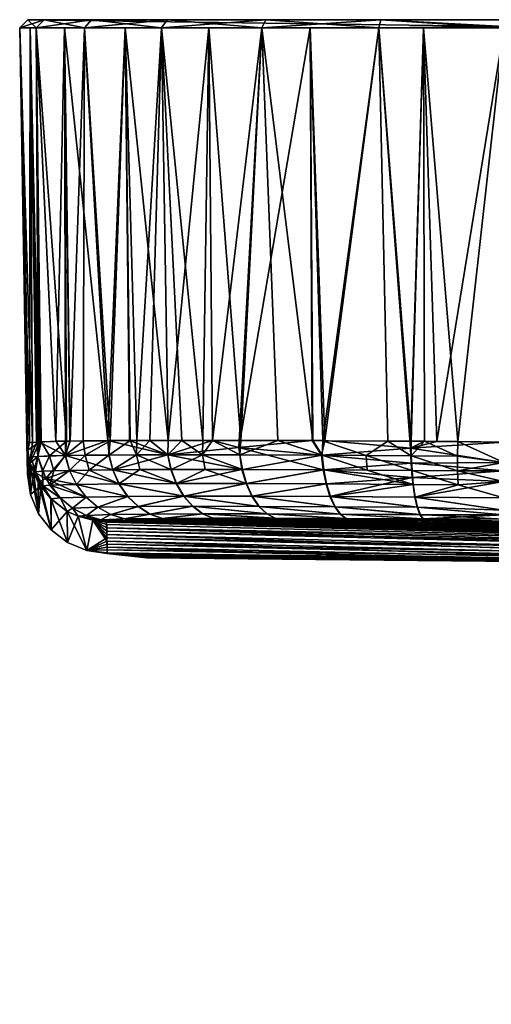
# Model space of a CAD drawing. Extents: x -0.055 to 0.055, y -0.1 to -0.001.
# Tile 12 of 32: x -0.055 to -0.049, y -0.013 to -0.001. Entities that reach past the tile are written whole.
import ezdxf

# ---------------------------------------------------------------- set-up
doc = ezdxf.new("R2010")
doc.units = 0
doc.layers.add('mesh', color=7, linetype='CONTINUOUS')

msp = doc.modelspace()

# ---------------------------------------------------------------- meshes
at = {"layer": 'mesh'}
mesh = msp.add_polyface(dxfattribs=at)
corners = [(-0.054697, -0.00104, -0.060201), (-0.054108, -0.00104, -0.061623), (-0.053171, -0.00104, -0.062845), (-0.050527, -0.00104, -0.064371), (-0.054898, -0.00104, -0.058674), (-0.051949, -0.00104, -0.063782), (-0.049, -0.00104, 0.065224), (-0.054898, -0.00104, 0.059326), (-0.050527, -0.00104, 0.065023), (-0.054697, -0.00104, 0.060853), (-0.053691, -0.001142, 0.062982), (-0.053631, -0.006257, 0.062937), (-0.053878, -0.006259, 0.062585), (-0.053546, -0.006256, 0.063059), (-0.054767, -0.006275, 0.060475), (-0.054787, -0.006276, 0.060311), (-0.054867, -0.001142, 0.060325), (-0.054876, -0.00628, -0.059293), (-0.054792, -0.006276, -0.059656), (-0.054867, -0.001142, -0.059673), (-0.054433, -0.006265, -0.060931), (-0.054376, -0.006264, -0.061041), (-0.054443, -0.001142, -0.061074), (-0.053691, -0.001142, -0.06233), (-0.053637, -0.006257, -0.062286), (-0.053159, -0.006255, -0.062838), (-0.054998, -0.001142, 0.059326), (-0.054794, -0.001142, 0.060878), (-0.054195, -0.001142, 0.062325), (-0.054443, -0.001142, 0.061726), (-0.054108, -0.00104, 0.062275), (-0.053241, -0.001142, 0.063567), (-0.053171, -0.00104, 0.063497), (-0.054998, -0.001142, -0.058674), (-0.053241, -0.001142, -0.062915), (-0.054195, -0.001142, -0.061673), (-0.054794, -0.001142, -0.060226), (-0.053388, -0.006255, 0.063283), (-0.053161, -0.006255, 0.063481), (-0.054419, -0.006265, 0.061573), (-0.054372, -0.006264, 0.061696), (-0.054214, -0.006261, 0.062107), (-0.054838, -0.006281, 0.0599), (-0.054549, -0.006266, -0.060704), (-0.054753, -0.006275, -0.059823), (-0.053905, -0.006258, -0.061959), (-0.054902, -0.006674, 0.019993)]
mesh.append_faces([[corners[k] for k in face] for face in [(0, 1, 2, 2), (0, 3, 4, 4), (2, 5, 0, 0), (6, 7, 4, 4), (8, 9, 7, 7), (10, 11, 12, 12), (13, 11, 10, 10), (14, 15, 16, 16), (17, 18, 19, 19), (20, 21, 22, 22), (23, 24, 25, 25), (26, 27, 16, 16), (7, 27, 26, 26), (7, 9, 27, 27), (27, 28, 29, 29), (9, 28, 27, 27), (9, 30, 28, 28), (28, 31, 10, 10), (30, 31, 28, 28), (30, 32, 31, 31), (33, 7, 26, 26), (4, 7, 33, 33), (34, 35, 23, 23), (2, 35, 34, 34), (2, 1, 35, 35), (35, 36, 22, 22), (1, 36, 35, 35), (1, 0, 36, 36), (36, 33, 19, 19), (0, 33, 36, 36), (0, 4, 33, 33), (13, 10, 31, 31), (31, 37, 13, 13), (31, 38, 37, 37), (10, 12, 28, 28), (27, 14, 16, 16), (29, 39, 27, 27), (28, 40, 29, 29), (12, 41, 28, 28), (42, 26, 16, 16), (17, 19, 33, 33), (36, 43, 22, 22), (19, 44, 36, 36), (35, 45, 23, 23), (22, 45, 35, 35), (23, 25, 34, 34), (45, 24, 23, 23), (26, 46, 33, 33)]])
mesh = msp.add_polyface(dxfattribs=at)
corners = [(-0.049568, -0.006806, -0.064386), (-0.050124, -0.006801, -0.064301), (-0.0501, -0.006957, -0.064174), (-0.050149, -0.006444, -0.064446), (-0.05014, -0.006626, -0.064392), (-0.049575, -0.006631, -0.064478), (-0.050709, -0.00644, -0.064304), (-0.050695, -0.006622, -0.064251), (-0.051253, -0.006436, -0.064109), (-0.051233, -0.006619, -0.064057), (-0.050438, -0.006263, -0.064405), (-0.051246, -0.006259, -0.064092), (-0.050149, -0.006265, -0.064441), (-0.049985, -0.006266, -0.064461), (-0.051091, -0.007077, -0.063708), (-0.050071, -0.007084, -0.06402), (-0.05115, -0.00695, -0.063853), (-0.050037, -0.007176, -0.063848), (-0.051198, -0.006794, -0.063971), (-0.050077, -0.007084, 0.064672), (-0.050043, -0.007175, 0.0645), (-0.051097, -0.007077, 0.064358), (-0.051157, -0.00695, 0.064503), (-0.050106, -0.006957, 0.064826), (-0.050527, -0.00104, 0.065023), (-0.054898, -0.00104, 0.059326), (-0.049, -0.00104, 0.065224), (-0.049833, -0.006267, 0.065176), (-0.049985, -0.006266, 0.065135), (-0.049999, -0.001142, 0.065193), (-0.049999, -0.001142, -0.064541), (-0.049574, -0.00627, -0.064512), (-0.051949, -0.00104, 0.064434), (-0.050552, -0.001142, 0.06512), (-0.049, -0.001142, 0.065324), (-0.049, -0.001125, -0.064671), (-0.050552, -0.001142, -0.064468), (-0.050527, -0.00104, -0.064371), (-0.051999, -0.001142, -0.063869), (-0.050139, -0.006715, 0.065003), (-0.051205, -0.006794, 0.064622), (-0.05122, -0.006258, 0.064802), (-0.050158, -0.006353, 0.065112), (-0.05126, -0.006436, 0.064759), (-0.05124, -0.006619, 0.064708), (-0.050152, -0.006535, 0.065076), (-0.054898, -0.00104, -0.058674), (-0.0514, -0.001142, -0.064117)]
mesh.append_faces([[corners[k] for k in face] for face in [(0, 1, 2, 2), (3, 4, 5, 5), (6, 4, 3, 3), (6, 7, 4, 4), (8, 7, 6, 6), (7, 1, 4, 4), (7, 9, 1, 1), (8, 9, 7, 7), (6, 10, 11, 11), (3, 10, 6, 6), (3, 12, 10, 10), (13, 12, 3, 3), (14, 15, 16, 16), (17, 15, 14, 14), (2, 16, 15, 15), (1, 16, 2, 2), (1, 18, 16, 16), (9, 18, 1, 1), (19, 20, 21, 21), (22, 19, 21, 21), (23, 19, 22, 22), (24, 25, 26, 26), (27, 28, 29, 29), (12, 13, 30, 30), (31, 30, 13, 13), (32, 24, 33, 33), (33, 34, 29, 29), (24, 34, 33, 33), (35, 36, 30, 30), (35, 37, 36, 36), (37, 38, 36, 36), (22, 39, 23, 23), (22, 40, 39, 39), (41, 42, 43, 43), (44, 39, 40, 40), (42, 28, 27, 27), (45, 43, 42, 42), (44, 43, 45, 45), (45, 39, 44, 44), (46, 37, 35, 35), (33, 42, 41, 41), (29, 42, 33, 33), (29, 28, 42, 42), (36, 12, 30, 30), (36, 10, 12, 12), (36, 11, 10, 10), (47, 11, 36, 36)]])
mesh = msp.add_polyface(dxfattribs=at)
corners = [(-0.050149, -0.006444, -0.064446), (-0.049575, -0.006631, -0.064478), (-0.049579, -0.006449, -0.064534), (-0.049985, -0.006266, -0.064461), (-0.049574, -0.00627, -0.064512), (-0.05014, -0.006626, -0.064392), (-0.049568, -0.006806, -0.064386), (-0.050124, -0.006801, -0.064301), (-0.0501, -0.006957, -0.064174), (-0.050071, -0.007084, -0.06402), (-0.04901, -0.007121, -0.064087), (-0.050106, -0.006957, 0.064826), (-0.049006, -0.006763, 0.065098), (-0.049009, -0.006965, 0.064941), (-0.04901, -0.007121, 0.064739), (-0.049011, -0.007179, 0.064601), (-0.050077, -0.007084, 0.064672), (-0.049003, -0.006528, 0.065198), (-0.049004, -0.006634, 0.065152), (-0.050152, -0.006535, 0.065076), (0, -0.007063, 0.065092), (0, -0.007265, 0.064936), (0, -0.007421, 0.064734), (-0.049, -0.00104, 0.065224), (0.049, -0.00104, 0.065224), (-0.049, -0.001142, 0.065324), (-0.050527, -0.00104, 0.065023), (-0.049011, -0.007179, -0.063949), (-0.049004, -0.006634, -0.0645), (-0.049003, -0.006528, -0.064546), (-0.049009, -0.006965, -0.064289), (-0.049006, -0.006763, -0.064446), (-0.049, -0.006275, -0.064583), (-0.050037, -0.007176, -0.063848), (0, -0.006575, -0.064577), (0, -0.007063, -0.06444), (0, -0.006828, -0.06454), (0, -0.007265, -0.064284), (-0.050139, -0.006715, 0.065003), (-0.049, -0.006275, 0.065235), (-0.050158, -0.006353, 0.065112), (-0.049833, -0.006267, 0.065176), (0, -0.006828, 0.065192), (-0.054898, -0.00104, -0.058674), (-0.049, -0.001125, -0.064671), (-0.001633, -0.00104, -0.064572), (-0.049999, -0.001142, 0.065193), (-0.049999, -0.001142, -0.064541), (0, -0.006575, 0.065229), (-0.001633, -0.001142, -0.064672)]
mesh.append_faces([[corners[k] for k in face] for face in [(0, 1, 2, 2), (3, 2, 4, 4), (3, 0, 2, 2), (5, 6, 1, 1), (5, 7, 6, 6), (8, 9, 10, 10), (11, 12, 13, 13), (14, 15, 16, 16), (11, 14, 16, 16), (13, 14, 11, 11), (17, 18, 19, 19), (20, 18, 17, 17), (20, 12, 18, 18), (21, 13, 12, 12), (22, 14, 13, 13), (23, 24, 25, 25), (26, 23, 25, 25), (27, 10, 9, 9), (1, 28, 29, 29), (6, 30, 31, 31), (8, 30, 6, 6), (10, 30, 8, 8), (2, 1, 29, 29), (4, 29, 32, 32), (4, 2, 29, 29), (1, 31, 28, 28), (1, 6, 31, 31), (33, 27, 9, 9), (34, 32, 29, 29), (35, 28, 31, 31), (36, 29, 28, 28), (31, 30, 37, 37), (11, 38, 12, 12), (18, 12, 38, 38), (39, 40, 41, 41), (17, 40, 39, 39), (19, 40, 17, 17), (19, 18, 38, 38), (42, 17, 39, 39), (43, 44, 45, 45), (23, 43, 45, 45), (41, 25, 39, 39), (41, 46, 25, 25), (4, 44, 47, 47), (32, 44, 4, 4), (39, 25, 48, 48), (44, 32, 34, 34), (49, 45, 44, 44)]])
mesh = msp.add_polyface(dxfattribs=at)
corners = [(-0.052271, -0.006433, -0.063567), (-0.052609, -0.006255, -0.063303), (-0.052736, -0.006432, -0.063226), (-0.052259, -0.006255, -0.063551), (-0.0518, -0.006256, -0.063878), (-0.051253, -0.006436, -0.064109), (-0.051369, -0.006258, -0.064044), (-0.051246, -0.006259, -0.064092), (-0.052731, -0.006255, -0.063217), (-0.052991, -0.006255, -0.063032), (-0.050527, -0.00104, 0.065023), (-0.051949, -0.00104, 0.064434), (-0.053171, -0.00104, 0.063497), (-0.054108, -0.00104, 0.062275), (-0.054697, -0.00104, -0.060201), (-0.051949, -0.00104, -0.063782), (-0.050527, -0.00104, -0.064371), (-0.054697, -0.00104, 0.060853), (-0.052656, -0.001142, 0.064017), (-0.052609, -0.006255, 0.06396), (-0.053161, -0.006255, 0.063481), (-0.052656, -0.001142, -0.063365), (-0.0514, -0.001142, -0.064117), (-0.053241, -0.001142, 0.063567), (-0.051999, -0.001142, 0.064521), (-0.050552, -0.001142, 0.06512), (-0.0514, -0.001142, 0.064769), (-0.050552, -0.001142, -0.064468), (-0.051999, -0.001142, -0.063869), (-0.053241, -0.001142, -0.062915), (-0.053171, -0.00104, -0.062845), (-0.053159, -0.006255, -0.062838), (-0.053163, -0.006432, -0.06284), (-0.051376, -0.006258, 0.064719), (-0.05126, -0.006436, 0.064759), (-0.052284, -0.006342, 0.064229), (-0.05122, -0.006258, 0.064802), (-0.053166, -0.006432, 0.063489), (-0.053388, -0.006255, 0.063283)]
mesh.append_faces([[corners[k] for k in face] for face in [(0, 1, 2, 2), (3, 1, 0, 0), (0, 4, 3, 3), (0, 5, 4, 4), (5, 6, 4, 4), (5, 7, 6, 6), (2, 8, 9, 9), (1, 8, 2, 2), (10, 11, 12, 12), (13, 10, 12, 12), (14, 15, 16, 16), (13, 17, 10, 10), (18, 19, 20, 20), (21, 1, 3, 3), (8, 1, 21, 21), (22, 6, 7, 7), (23, 24, 18, 18), (12, 24, 23, 23), (12, 11, 24, 24), (24, 25, 26, 26), (11, 25, 24, 24), (27, 28, 22, 22), (16, 15, 28, 28), (28, 29, 21, 21), (15, 29, 28, 28), (15, 30, 29, 29), (9, 31, 32, 32), (2, 9, 32, 32), (33, 34, 35, 35), (36, 34, 33, 33), (37, 19, 35, 35), (37, 20, 19, 19), (38, 20, 37, 37), (26, 36, 33, 33), (25, 36, 26, 26), (18, 20, 23, 23), (24, 19, 18, 18), (24, 35, 19, 19), (26, 35, 24, 24), (33, 35, 26, 26), (8, 21, 29, 29), (29, 9, 8, 8), (29, 31, 9, 9), (21, 3, 28, 28), (28, 6, 22, 22), (28, 4, 6, 6), (3, 4, 28, 28)]])
mesh = msp.add_polyface(dxfattribs=at)
corners = [(-0.054787, -0.006276, 0.060311), (-0.054767, -0.006275, 0.060475), (-0.054772, -0.006453, 0.060476), (-0.053631, -0.006257, 0.062937), (-0.053546, -0.006256, 0.063059), (-0.053551, -0.006434, 0.063062), (-0.053893, -0.006436, 0.062598), (-0.053878, -0.006259, 0.062585), (-0.054188, -0.006439, 0.062102), (-0.054214, -0.006261, 0.062107), (-0.054434, -0.006443, 0.06158), (-0.054372, -0.006264, 0.061696), (-0.054419, -0.006265, 0.061573), (-0.05463, -0.006448, 0.061036), (-0.054732, -0.006272, 0.060759), (-0.054859, -0.00646, 0.059905), (-0.054838, -0.006281, 0.0599), (-0.053388, -0.006255, 0.063283), (-0.054443, -0.001142, 0.061726), (-0.054867, -0.001142, 0.060325), (-0.054443, -0.001142, -0.061074), (-0.054549, -0.006266, -0.060704), (-0.054433, -0.006265, -0.060931), (-0.054433, -0.006443, -0.060934), (-0.054753, -0.006275, -0.059823), (-0.054772, -0.006453, -0.05983), (-0.053891, -0.006436, -0.061951), (-0.053844, -0.006618, -0.061921), (-0.053163, -0.006432, -0.06284), (-0.054871, -0.00654, -0.058678), (-0.054896, -0.006375, -0.058675), (-0.054876, -0.00628, -0.059293), (-0.054792, -0.006276, -0.059656), (-0.053637, -0.006257, -0.062286), (-0.053905, -0.006258, -0.061959), (-0.053159, -0.006255, -0.062838), (-0.054376, -0.006264, -0.061041), (-0.054871, -0.00654, 0.05933), (-0.054908, -0.006287, 0.059326), (-0.053166, -0.006432, 0.063489), (-0.054794, -0.001142, 0.060878), (-0.054195, -0.001142, 0.062325), (-0.054998, -0.001142, 0.059326), (-0.054998, -0.001142, -0.058674), (-0.054794, -0.001142, -0.060226), (-0.054867, -0.001142, -0.059673), (-0.054902, -0.006674, -0.019341), (-0.054902, -0.006674, 0.019993)]
mesh.append_faces([[corners[k] for k in face] for face in [(0, 1, 2, 2), (3, 4, 5, 5), (6, 3, 5, 5), (6, 7, 3, 3), (8, 7, 6, 6), (8, 9, 7, 7), (10, 9, 8, 8), (10, 11, 9, 9), (10, 12, 11, 11), (13, 12, 10, 10), (13, 14, 12, 12), (2, 14, 13, 13), (1, 14, 2, 2), (15, 0, 2, 2), (16, 0, 15, 15), (4, 17, 5, 5), (18, 11, 12, 12), (16, 19, 0, 0), (20, 21, 22, 22), (23, 22, 21, 21), (24, 23, 21, 21), (25, 23, 24, 24), (26, 27, 28, 28), (24, 29, 25, 25), (24, 30, 29, 29), (24, 31, 30, 30), (24, 32, 31, 31), (28, 33, 34, 34), (28, 35, 33, 33), (23, 36, 22, 22), (23, 34, 36, 36), (26, 34, 23, 23), (26, 28, 34, 34), (37, 16, 15, 15), (38, 16, 37, 37), (5, 17, 39, 39), (40, 14, 1, 1), (40, 12, 14, 14), (41, 9, 11, 11), (38, 42, 16, 16), (31, 43, 30, 30), (44, 24, 21, 21), (45, 32, 24, 24), (20, 36, 34, 34), (43, 46, 30, 30), (43, 47, 46, 46), (42, 38, 47, 47)]])
mesh = msp.add_polyface(dxfattribs=at)
corners = [(-0.054499, -0.006967, -0.059782), (-0.054771, -0.006776, -0.058681), (-0.054614, -0.006978, -0.058684), (-0.054411, -0.007134, -0.058687), (-0.054764, -0.007163, -0.019344), (-0.054871, -0.00654, -0.058678), (-0.054864, -0.006927, -0.019343), (-0.054864, -0.006927, 0.019995), (-0.054902, -0.006674, -0.019341), (-0.054902, -0.006674, 0.019993), (-0.054764, -0.007163, 0.019996), (-0.054826, -0.006646, -0.058679), (-0.054608, -0.007365, -0.019345), (-0.054434, -0.006443, 0.06158), (-0.054576, -0.006631, 0.061022), (-0.05463, -0.006448, 0.061036), (-0.054383, -0.006626, 0.06156), (-0.054626, -0.006811, 0.060451), (-0.054718, -0.006636, 0.060467), (-0.054772, -0.006453, 0.060476), (-0.054711, -0.006818, 0.059895), (-0.054499, -0.006968, 0.060428), (-0.054804, -0.006643, 0.059902), (-0.054859, -0.00646, 0.059905), (-0.054676, -0.006725, -0.059814), (-0.054176, -0.006957, -0.060833), (-0.054295, -0.006801, -0.060881), (-0.054381, -0.006626, -0.060915), (-0.054433, -0.006443, -0.060934), (-0.054772, -0.006453, -0.05983), (-0.054871, -0.00654, 0.05933), (-0.054908, -0.006287, 0.059326), (-0.054896, -0.006375, -0.058675), (-0.054608, -0.007365, 0.019997), (-0.054735, -0.006822, 0.059334), (-0.05461, -0.006981, 0.059336), (-0.054826, -0.006646, 0.059331), (-0.054411, -0.007134, 0.059339)]
mesh.append_faces([[corners[k] for k in face] for face in [(0, 1, 2, 2), (2, 3, 0, 0), (4, 5, 6, 6), (7, 8, 9, 9), (7, 6, 8, 8), (10, 6, 7, 7), (10, 4, 6, 6), (4, 11, 5, 5), (4, 1, 11, 11), (12, 1, 4, 4), (12, 2, 1, 1), (13, 14, 15, 15), (13, 16, 14, 14), (17, 14, 16, 16), (18, 14, 17, 17), (18, 15, 14, 14), (19, 15, 18, 18), (20, 17, 21, 21), (20, 18, 17, 17), (22, 18, 20, 20), (22, 19, 18, 18), (23, 19, 22, 22), (0, 24, 1, 1), (25, 24, 0, 0), (25, 26, 24, 24), (27, 24, 26, 26), (11, 1, 24, 24), (28, 24, 27, 27), (29, 24, 28, 28), (29, 11, 24, 24), (5, 11, 29, 29), (9, 30, 7, 7), (31, 30, 9, 9), (32, 8, 6, 6), (6, 5, 32, 32), (33, 34, 35, 35), (7, 34, 10, 10), (7, 36, 34, 34), (30, 36, 7, 7), (37, 33, 35, 35), (22, 34, 36, 36), (22, 20, 34, 34), (20, 35, 34, 34), (21, 35, 20, 20), (30, 22, 36, 36), (30, 23, 22, 22), (35, 21, 37, 37)]])
mesh = msp.add_polyface(dxfattribs=at)
corners = [(-0.052271, -0.006433, -0.063567), (-0.052736, -0.006432, -0.063226), (-0.052241, -0.006615, -0.063521), (-0.051253, -0.006436, -0.064109), (-0.051233, -0.006619, -0.064057), (-0.050709, -0.00644, -0.064304), (-0.051246, -0.006259, -0.064092), (-0.052119, -0.006946, -0.063337), (-0.051198, -0.006794, -0.063971), (-0.05219, -0.00679, -0.063444), (-0.05115, -0.00695, -0.063853), (-0.051091, -0.007077, -0.063708), (-0.053529, -0.007076, -0.061713), (-0.053383, -0.007168, -0.061616), (-0.052856, -0.007072, -0.062535), (-0.052701, -0.006614, -0.063183), (-0.052032, -0.007073, -0.063207), (-0.051935, -0.007164, -0.063061), (-0.052967, -0.006945, -0.062646), (-0.051024, -0.007168, -0.063546), (-0.053058, -0.006789, -0.062736), (-0.05297, -0.006945, 0.063295), (-0.053061, -0.00679, 0.063385), (-0.052194, -0.00679, 0.064094), (-0.052123, -0.006946, 0.063987), (-0.051205, -0.006794, 0.064622), (-0.051157, -0.00695, 0.064503), (-0.052859, -0.007072, 0.063184), (-0.051939, -0.007164, 0.063712), (-0.052735, -0.007164, 0.063061), (-0.052037, -0.007073, 0.063857), (-0.051097, -0.007077, 0.064358), (-0.05103, -0.007168, 0.064197), (-0.053531, -0.007076, 0.06236), (-0.053769, -0.006793, 0.062517), (-0.053124, -0.006615, -0.062802), (-0.053163, -0.006432, -0.06284), (-0.052246, -0.006615, 0.064171), (-0.053127, -0.006615, 0.063451), (-0.05124, -0.006619, 0.064708), (-0.053166, -0.006432, 0.063489), (-0.053551, -0.006434, 0.063062), (-0.052284, -0.006342, 0.064229), (-0.05126, -0.006436, 0.064759), (-0.053509, -0.006616, 0.063028)]
mesh.append_faces([[corners[k] for k in face] for face in [(0, 1, 2, 2), (2, 3, 0, 0), (2, 4, 3, 3), (5, 6, 3, 3), (7, 8, 9, 9), (7, 10, 8, 8), (11, 10, 7, 7), (12, 13, 14, 14), (4, 9, 8, 8), (2, 9, 4, 4), (2, 15, 9, 9), (1, 15, 2, 2), (16, 14, 17, 17), (18, 14, 16, 16), (18, 12, 14, 14), (11, 16, 19, 19), (7, 16, 11, 11), (7, 18, 16, 16), (9, 18, 7, 7), (9, 20, 18, 18), (15, 20, 9, 9), (21, 22, 23, 23), (24, 25, 26, 26), (23, 24, 21, 21), (23, 25, 24, 24), (27, 28, 29, 29), (30, 28, 27, 27), (31, 32, 30, 30), (21, 27, 33, 33), (21, 30, 27, 27), (24, 30, 21, 21), (24, 31, 30, 30), (26, 31, 24, 24), (34, 22, 21, 21), (1, 35, 15, 15), (36, 35, 1, 1), (15, 35, 20, 20), (37, 22, 38, 38), (37, 23, 22, 22), (39, 23, 37, 37), (38, 40, 37, 37), (38, 41, 40, 40), (39, 25, 23, 23), (39, 42, 43, 43), (37, 42, 39, 39), (40, 42, 37, 37), (44, 38, 22, 22)]])
mesh = msp.add_polyface(dxfattribs=at)
corners = [(-0.052967, -0.006945, -0.062646), (-0.053058, -0.006789, -0.062736), (-0.053767, -0.006793, -0.06187), (-0.05366, -0.006949, -0.061799), (-0.054295, -0.006801, -0.060881), (-0.054176, -0.006957, -0.060833), (-0.054381, -0.006626, -0.060915), (-0.054031, -0.007084, -0.060773), (-0.053868, -0.007175, -0.060707), (-0.053529, -0.007076, -0.061713), (-0.054344, -0.007094, -0.059753), (-0.054171, -0.007186, -0.059719), (-0.054411, -0.007134, -0.058687), (-0.054273, -0.007192, -0.058688), (-0.054499, -0.006967, -0.059782), (-0.054626, -0.006811, 0.060451), (-0.054296, -0.006801, 0.061526), (-0.054177, -0.006957, 0.061478), (-0.053662, -0.006949, 0.062447), (-0.053769, -0.006793, 0.062517), (-0.054032, -0.007084, 0.061419), (-0.054188, -0.006439, 0.062102), (-0.054383, -0.006626, 0.06156), (-0.054434, -0.006443, 0.06158), (-0.054139, -0.006622, 0.062077), (-0.053893, -0.006436, 0.062598), (-0.053847, -0.006618, 0.062568), (-0.053551, -0.006434, 0.063062), (-0.053509, -0.006616, 0.063028), (-0.054411, -0.007134, 0.059339), (-0.054499, -0.006968, 0.060428), (-0.054344, -0.007095, 0.060399), (-0.054172, -0.007186, 0.060366), (-0.053531, -0.007076, 0.06236), (-0.052859, -0.007072, 0.063184), (-0.053385, -0.007168, 0.062263), (-0.053869, -0.007175, 0.061353), (-0.05297, -0.006945, 0.063295), (-0.053061, -0.00679, 0.063385), (-0.053844, -0.006618, -0.061921), (-0.053124, -0.006615, -0.062802), (-0.053163, -0.006432, -0.06284), (-0.053891, -0.006436, -0.061951), (-0.054433, -0.006443, -0.060934), (-0.053127, -0.006615, 0.063451)]
mesh.append_faces([[corners[k] for k in face] for face in [(0, 1, 2, 2), (3, 4, 5, 5), (2, 3, 0, 0), (2, 4, 3, 3), (6, 4, 2, 2), (7, 8, 9, 9), (10, 11, 7, 7), (12, 13, 10, 10), (3, 9, 0, 0), (3, 7, 9, 9), (5, 7, 3, 3), (5, 10, 7, 7), (14, 10, 5, 5), (14, 12, 10, 10), (15, 16, 17, 17), (18, 16, 19, 19), (18, 17, 16, 16), (20, 17, 18, 18), (21, 22, 23, 23), (21, 24, 22, 22), (25, 24, 21, 21), (25, 26, 24, 24), (27, 26, 25, 25), (28, 26, 27, 27), (19, 26, 28, 28), (19, 24, 26, 26), (16, 24, 19, 19), (16, 22, 24, 24), (15, 22, 16, 16), (29, 30, 31, 31), (31, 20, 32, 32), (31, 17, 20, 20), (30, 17, 31, 31), (30, 15, 17, 17), (33, 34, 35, 35), (20, 33, 36, 36), (18, 33, 20, 20), (18, 37, 33, 33), (19, 37, 18, 18), (28, 38, 19, 19), (39, 1, 40, 40), (39, 2, 1, 1), (6, 2, 39, 39), (41, 39, 40, 40), (42, 43, 39, 39), (43, 6, 39, 39), (28, 27, 44, 44)]])
mesh = msp.add_polyface(dxfattribs=at)
corners = [(-0.054171, -0.007186, -0.059719), (-0.053992, -0.007239, -0.059684), (-0.053868, -0.007175, -0.060707), (-0.054031, -0.007084, -0.060773), (-0.054344, -0.007094, -0.059753), (-0.054273, -0.007192, -0.058688), (-0.054411, -0.007134, 0.059339), (-0.054405, -0.007521, 0.019998), (-0.054608, -0.007365, 0.019997), (-0.054764, -0.007163, -0.019344), (-0.054764, -0.007163, 0.019996), (-0.054608, -0.007365, -0.019345), (-0.054405, -0.007521, -0.019345), (-0.054169, -0.00762, 0.019998), (-0.054169, -0.00762, -0.019346), (-0.054614, -0.006978, -0.058684), (-0.054411, -0.007134, -0.058687), (-0.053917, -0.00754, 0.031812), (-0.053916, -0.007613, 0.024389), (-0.053919, -0.007463, 0.039706), (-0.054092, -0.007245, 0.05934), (-0.05392, -0.007381, 0.047953), (-0.053915, -0.007656, 0.001713), (-0.053915, -0.007656, -0.003831), (-0.053915, -0.007656, 0.007244), (-0.053915, -0.007656, 0.01271), (-0.053915, -0.007656, 0.018061), (-0.053915, -0.007656, 0.019998), (-0.053915, -0.007656, -0.019346), (-0.053915, -0.007648, -0.020236), (-0.053915, -0.007656, -0.014751), (-0.053915, -0.007656, -0.009336), (-0.053917, -0.007577, -0.027383), (-0.053918, -0.007502, -0.035055), (-0.053992, -0.007239, 0.060331), (-0.053922, -0.007269, 0.059341), (-0.054172, -0.007186, 0.060366), (-0.053869, -0.007175, 0.061353), (-0.054032, -0.007084, 0.061419), (-0.054092, -0.007245, -0.058688), (-0.053922, -0.007269, -0.058689), (-0.054735, -0.006822, 0.059334), (-0.054273, -0.007192, 0.05934), (-0.053921, -0.00734, -0.051517), (-0.054344, -0.007095, 0.060399)]
mesh.append_faces([[corners[k] for k in face] for face in [(0, 1, 2, 2), (3, 0, 2, 2), (4, 5, 0, 0), (6, 7, 8, 8), (8, 9, 10, 10), (8, 11, 9, 9), (7, 11, 8, 8), (7, 12, 11, 11), (13, 12, 7, 7), (13, 14, 12, 12), (12, 15, 11, 11), (12, 16, 15, 15), (14, 16, 12, 12), (14, 5, 16, 16), (13, 17, 18, 18), (13, 19, 17, 17), (20, 19, 13, 13), (21, 19, 20, 20), (14, 22, 23, 23), (13, 22, 14, 14), (13, 24, 22, 22), (25, 24, 13, 13), (13, 26, 25, 25), (13, 27, 26, 26), (18, 27, 13, 13), (14, 28, 29, 29), (14, 30, 28, 28), (31, 30, 14, 14), (14, 32, 33, 33), (29, 32, 14, 14), (34, 35, 20, 20), (36, 37, 34, 34), (38, 37, 36, 36), (1, 39, 40, 40), (0, 39, 1, 1), (5, 39, 0, 0), (10, 41, 8, 8), (42, 7, 6, 6), (39, 5, 14, 14), (42, 13, 7, 7), (20, 13, 42, 42), (43, 40, 39, 39), (14, 33, 39, 39), (34, 20, 42, 42), (42, 44, 36, 36), (6, 44, 42, 42), (36, 34, 42, 42)]])
mesh = msp.add_polyface(dxfattribs=at)
corners = [(-0.053992, -0.007239, -0.059684), (-0.05364, -0.00725, -0.060222), (-0.0537, -0.007228, -0.060637), (-0.053778, -0.007254, -0.059859), (-0.053804, -0.007257, -0.059648), (-0.053353, -0.007243, -0.060977), (-0.053232, -0.007221, -0.061514), (-0.053511, -0.007247, -0.06056), (-0.052604, -0.007218, -0.062283), (-0.052471, -0.007236, -0.062149), (-0.051944, -0.007235, -0.062626), (-0.052647, -0.007236, -0.06199), (-0.053059, -0.00724, -0.061398), (-0.053922, -0.007269, -0.058689), (-0.051834, -0.007218, -0.06291), (-0.052732, -0.007164, -0.062411), (-0.053383, -0.007168, -0.061616), (-0.053868, -0.007175, -0.060707), (-0.051935, -0.007164, -0.063061), (-0.052856, -0.007072, -0.062535), (-0.053529, -0.007076, -0.061713), (-0.054092, -0.007245, 0.05934), (-0.053922, -0.007269, 0.059341), (-0.053922, -0.007298, 0.056424), (-0.05392, -0.007381, 0.047953), (-0.052606, -0.007218, 0.062932), (-0.052472, -0.007236, 0.0628), (-0.052951, -0.007238, 0.062271), (-0.052313, -0.007235, 0.062976), (-0.051838, -0.007218, 0.06356), (-0.053234, -0.007221, 0.062162), (-0.052735, -0.007164, 0.063061), (-0.051939, -0.007164, 0.063712), (-0.053385, -0.007168, 0.062263), (-0.053701, -0.007228, 0.061283), (-0.052859, -0.007072, 0.063184), (-0.053992, -0.007239, 0.060331), (-0.053869, -0.007259, 0.060054), (-0.053869, -0.007175, 0.061353), (-0.053531, -0.007076, 0.06236), (-0.04791, -0.007711, -0.023361), (-0.053918, -0.007502, -0.035055), (-0.053917, -0.007577, -0.027383), (-0.04671, -0.007711, 0.0263), (-0.053916, -0.007613, 0.024389), (-0.053917, -0.00754, 0.031812), (-0.054092, -0.007245, -0.058688), (-0.053919, -0.007422, -0.043141), (-0.053921, -0.00734, -0.051517), (-0.053542, -0.007246, 0.061218)]
mesh.append_faces([[corners[k] for k in face] for face in [(0, 1, 2, 2), (0, 3, 1, 1), (4, 3, 0, 0), (2, 5, 6, 6), (2, 7, 5, 5), (1, 7, 2, 2), (8, 9, 10, 10), (8, 11, 9, 9), (6, 11, 8, 8), (6, 12, 11, 11), (5, 12, 6, 6), (0, 13, 4, 4), (14, 8, 10, 10), (15, 8, 14, 14), (15, 6, 8, 8), (16, 6, 15, 15), (16, 2, 6, 6), (17, 2, 16, 16), (17, 0, 2, 2), (18, 15, 14, 14), (19, 15, 18, 18), (19, 16, 15, 15), (20, 17, 16, 16), (21, 22, 23, 23), (24, 21, 23, 23), (25, 26, 27, 27), (25, 28, 26, 26), (29, 28, 25, 25), (30, 25, 27, 27), (31, 25, 30, 30), (31, 29, 25, 25), (32, 29, 31, 31), (33, 30, 34, 34), (33, 31, 30, 30), (35, 31, 33, 33), (36, 37, 22, 22), (36, 34, 37, 37), (38, 34, 36, 36), (38, 33, 34, 34), (39, 33, 38, 38), (40, 41, 42, 42), (43, 44, 45, 45), (46, 47, 48, 48), (46, 41, 47, 47), (34, 49, 37, 37), (30, 27, 49, 49), (34, 30, 49, 49)]])
mesh = msp.add_polyface(dxfattribs=at)
corners = [(-0.049012, -0.007232, -0.063768), (-0.049012, -0.007257, -0.063599), (-0.046962, -0.00727, -0.063599), (0, -0.007521, 0.064498), (-0.049011, -0.007179, 0.064601), (-0.04901, -0.007121, 0.064739), (-0.033467, -0.007711, 0.041996), (-0.051722, -0.007237, 0.063388), (-0.0513, -0.007237, 0.063681), (-0.052313, -0.007235, 0.062976), (-0.052472, -0.007236, 0.0628), (-0.052951, -0.007238, 0.062271), (-0.037332, -0.007711, 0.038571), (-0.053922, -0.007269, 0.059341), (-0.049972, -0.007247, 0.064132), (-0.049012, -0.007257, 0.064251), (-0.043111, -0.007293, 0.06425), (-0.050183, -0.007245, 0.064106), (-0.020154, -0.007711, 0.049826), (-0.035416, -0.00734, 0.064249), (-0.027812, -0.007387, 0.064249), (-0.024837, -0.007711, 0.04765), (-0.029289, -0.007711, 0.045031), (-0.027095, -0.007711, -0.045742), (-0.039258, -0.007317, -0.063598), (-0.031414, -0.007711, -0.042912), (-0.031597, -0.007364, -0.063597), (-0.022522, -0.007711, -0.048142), (-0.024071, -0.00741, -0.063596), (-0.053353, -0.007243, -0.060977), (-0.053511, -0.007247, -0.06056), (-0.035441, -0.007711, -0.039678), (-0.052471, -0.007236, -0.062149), (-0.052647, -0.007236, -0.06199), (-0.051944, -0.007235, -0.062626), (-0.049726, -0.007249, -0.063545), (-0.05364, -0.00725, -0.060222), (-0.042467, -0.007711, -0.032124), (-0.053919, -0.007422, -0.043141), (-0.0454, -0.007711, -0.027874), (-0.039136, -0.007711, -0.036071), (-0.053921, -0.00734, -0.051517), (-0.040849, -0.007711, 0.03479), (-0.05392, -0.007381, 0.047953), (0, -0.007421, -0.064082), (-0.04901, -0.007121, -0.064087), (-0.049011, -0.007179, -0.063949), (-0.049009, -0.006965, -0.064289), (-0.049012, -0.007232, 0.064421), (-0.020386, -0.007433, 0.064248), (-0.013226, -0.007476, 0.064247), (0, -0.007557, 0.064246), (-0.006407, -0.007518, 0.064246), (-0.050981, -0.00724, 0.063803), (-0.053542, -0.007246, 0.061218), (-0.05089, -0.00724, -0.063219)]
mesh.append_faces([[corners[k] for k in face] for face in [(0, 1, 2, 2), (3, 4, 5, 5), (6, 7, 8, 8), (6, 9, 7, 7), (10, 9, 6, 6), (6, 11, 10, 10), (12, 13, 6, 6), (6, 14, 15, 15), (16, 6, 15, 15), (6, 17, 14, 14), (18, 19, 20, 20), (21, 19, 18, 18), (21, 16, 19, 19), (22, 16, 21, 21), (22, 6, 16, 16), (23, 24, 25, 25), (23, 26, 24, 24), (27, 26, 23, 23), (27, 28, 26, 26), (29, 30, 31, 31), (32, 33, 31, 31), (31, 34, 32, 32), (31, 1, 35, 35), (25, 1, 31, 31), (25, 2, 1, 1), (24, 2, 25, 25), (30, 36, 31, 31), (37, 38, 39, 39), (40, 41, 37, 37), (40, 31, 41, 41), (42, 43, 12, 12), (44, 45, 46, 46), (47, 45, 44, 44), (46, 26, 28, 28), (46, 24, 26, 26), (46, 2, 24, 24), (3, 48, 4, 4), (16, 15, 48, 48), (48, 19, 16, 16), (48, 20, 19, 19), (49, 20, 48, 48), (48, 50, 49, 49), (51, 52, 48, 48), (8, 53, 6, 6), (6, 54, 11, 11), (6, 53, 17, 17), (31, 55, 34, 34), (31, 35, 55, 55)]])
mesh = msp.add_polyface(dxfattribs=at)
corners = [(-0.050002, -0.007229, -0.063669), (-0.049012, -0.007257, -0.063599), (-0.049012, -0.007232, -0.063768), (-0.051935, -0.007164, -0.063061), (-0.051834, -0.007218, -0.06291), (-0.050955, -0.007222, -0.063377), (-0.049726, -0.007249, -0.063545), (-0.051024, -0.007168, -0.063546), (-0.052032, -0.007073, -0.063207), (-0.050037, -0.007176, -0.063848), (-0.051091, -0.007077, -0.063708), (-0.051838, -0.007218, 0.06356), (-0.050961, -0.007222, 0.064028), (-0.0513, -0.007237, 0.063681), (-0.049972, -0.007247, 0.064132), (-0.050183, -0.007245, 0.064106), (-0.050008, -0.007229, 0.064321), (-0.051722, -0.007237, 0.063388), (-0.052313, -0.007235, 0.062976), (-0.049012, -0.007257, 0.064251), (-0.051939, -0.007164, 0.063712), (-0.05103, -0.007168, 0.064197), (-0.050043, -0.007175, 0.0645), (-0.052037, -0.007073, 0.063857), (-0.051097, -0.007077, 0.064358), (-0.050077, -0.007084, 0.064672), (-0.049011, -0.007179, 0.064601), (-0.033467, -0.007711, 0.041996), (-0.053922, -0.007269, 0.059341), (-0.053869, -0.007259, 0.060054), (-0.035441, -0.007711, -0.039678), (-0.053059, -0.00724, -0.061398), (-0.053353, -0.007243, -0.060977), (-0.052647, -0.007236, -0.06199), (-0.053804, -0.007257, -0.059648), (-0.053922, -0.007269, -0.058689), (-0.053921, -0.00734, -0.051517), (-0.053778, -0.007254, -0.059859), (-0.05364, -0.00725, -0.060222), (-0.0454, -0.007711, -0.027874), (-0.053919, -0.007422, -0.043141), (-0.053918, -0.007502, -0.035055), (-0.042467, -0.007711, -0.032124), (-0.037332, -0.007711, 0.038571), (-0.053922, -0.007298, 0.056424), (-0.05392, -0.007381, 0.047953), (-0.040849, -0.007711, 0.03479), (-0.053919, -0.007463, 0.039706), (-0.043985, -0.007711, 0.030686), (-0.053917, -0.00754, 0.031812), (-0.05089, -0.00724, -0.063219), (-0.049011, -0.007179, -0.063949), (-0.051944, -0.007235, -0.062626), (-0.046962, -0.00727, -0.063599), (-0.050981, -0.00724, 0.063803), (-0.049012, -0.007232, 0.064421), (-0.053542, -0.007246, 0.061218)]
mesh.append_faces([[corners[k] for k in face] for face in [(0, 1, 2, 2), (3, 4, 5, 5), (0, 6, 1, 1), (0, 5, 6, 6), (7, 5, 0, 0), (7, 3, 5, 5), (8, 3, 7, 7), (9, 7, 0, 0), (10, 7, 9, 9), (11, 12, 13, 13), (14, 15, 16, 16), (11, 17, 18, 18), (13, 17, 11, 11), (16, 19, 14, 14), (20, 12, 11, 11), (21, 12, 20, 20), (21, 16, 12, 12), (22, 16, 21, 21), (23, 21, 20, 20), (24, 22, 21, 21), (25, 26, 22, 22), (27, 28, 29, 29), (30, 31, 32, 32), (30, 33, 31, 31), (30, 34, 35, 35), (36, 30, 35, 35), (30, 37, 34, 34), (30, 38, 37, 37), (39, 40, 41, 41), (42, 36, 40, 40), (43, 44, 28, 28), (43, 45, 44, 44), (46, 47, 45, 45), (48, 49, 47, 47), (5, 50, 6, 6), (0, 2, 51, 51), (4, 52, 50, 50), (5, 4, 50, 50), (9, 0, 51, 51), (2, 53, 51, 51), (12, 54, 13, 13), (16, 54, 12, 12), (16, 15, 54, 54), (16, 55, 19, 19), (22, 55, 16, 16), (26, 55, 22, 22), (27, 29, 56, 56)]])
mesh = msp.add_polyface(dxfattribs=at)
corners = [(-0.054169, -0.00762, -0.019346), (-0.053915, -0.007656, -0.003831), (-0.053915, -0.007656, -0.009336), (-0.04791, -0.007711, -0.023361), (-0.053917, -0.007577, -0.027383), (-0.049972, -0.007711, -0.018626), (-0.0454, -0.007711, -0.027874), (-0.053918, -0.007502, -0.035055), (-0.053915, -0.007656, -0.019346), (-0.053915, -0.007656, -0.014751), (-0.053915, -0.007648, -0.020236), (-0.052186, -0.007711, 0.011859), (-0.053915, -0.007656, 0.01271), (-0.05083, -0.007711, 0.016842), (-0.053915, -0.007656, 0.007244), (-0.053056, -0.007711, 0.006768), (-0.053915, -0.007656, 0.001713), (-0.05343, -0.007711, 0.001617), (-0.053305, -0.007711, -0.003545), (-0.052683, -0.007711, -0.008672), (-0.051568, -0.007711, -0.013714), (-0.043985, -0.007711, 0.030686), (-0.053919, -0.007463, 0.039706), (-0.040849, -0.007711, 0.03479), (-0.04671, -0.007711, 0.0263), (-0.053917, -0.00754, 0.031812), (-0.048998, -0.007711, 0.02167), (-0.053916, -0.007613, 0.024389), (-0.053915, -0.007656, 0.019998), (-0.053915, -0.007656, 0.018061), (-0.013646, -0.007991, 0.021154), (-0.033467, -0.007711, 0.041996), (-0.029289, -0.007711, 0.045031), (-0.015592, -0.007991, 0.01974), (-0.037332, -0.007711, 0.038571), (-0.017393, -0.007991, 0.018144), (-0.019031, -0.007991, 0.016383), (-0.020492, -0.007991, 0.014471), (-0.021762, -0.007991, 0.012427), (-0.022828, -0.007991, 0.01027), (-0.023681, -0.007991, 0.008021), (-0.024313, -0.007991, 0.005699), (-0.024718, -0.007991, 0.003327), (-0.024893, -0.007991, 0.000928), (-0.024835, -0.007991, -0.001478), (-0.024545, -0.007991, -0.003866), (-0.024025, -0.007991, -0.006215), (-0.023282, -0.007991, -0.008504), (-0.022321, -0.007991, -0.010709), (-0.021152, -0.007991, -0.012812), (-0.042467, -0.007711, -0.032124), (-0.019785, -0.007991, -0.014792), (-0.039136, -0.007711, -0.036071), (-0.018233, -0.007991, -0.016631), (-0.035441, -0.007711, -0.039678), (-0.016512, -0.007991, -0.018312), (-0.031414, -0.007711, -0.042912), (-0.014636, -0.007991, -0.019819), (-0.027095, -0.007711, -0.045742)]
mesh.append_faces([[corners[k] for k in face] for face in [(0, 1, 2, 2), (3, 4, 5, 5), (6, 7, 3, 3), (5, 8, 9, 9), (5, 10, 8, 8), (4, 10, 5, 5), (11, 12, 13, 13), (11, 14, 12, 12), (15, 14, 11, 11), (15, 16, 14, 14), (17, 16, 15, 15), (17, 1, 16, 16), (18, 1, 17, 17), (18, 2, 1, 1), (19, 2, 18, 18), (19, 9, 2, 2), (20, 9, 19, 19), (20, 5, 9, 9), (21, 22, 23, 23), (24, 25, 21, 21), (26, 27, 24, 24), (26, 28, 27, 27), (13, 28, 26, 26), (13, 29, 28, 28), (12, 29, 13, 13), (30, 31, 32, 32), (33, 34, 31, 31), (35, 23, 34, 34), (36, 21, 23, 23), (37, 24, 21, 21), (38, 26, 24, 24), (39, 13, 26, 26), (40, 11, 13, 13), (41, 15, 11, 11), (42, 17, 15, 15), (43, 18, 17, 17), (44, 19, 18, 18), (45, 20, 19, 19), (46, 5, 20, 20), (47, 3, 5, 5), (48, 6, 3, 3), (49, 50, 6, 6), (51, 52, 50, 50), (53, 52, 51, 51), (53, 54, 52, 52), (55, 56, 54, 54), (57, 58, 56, 56)]])
mesh = msp.add_polyface(dxfattribs=at)
corners = [(-0.023539, -0.050844, 0.006434), (-0.023787, -0.007991, 0.006501), (-0.022705, -0.050844, 0.009273), (-0.024401, -0.050844, 0.000725), (-0.024376, -0.050844, 0.000393), (-0.024575, -0.007991, 0.000391), (-0.023937, -0.050844, 0.005075), (-0.02408, -0.050844, -0.003639), (-0.023819, -0.007991, -0.005722), (-0.023558, -0.050844, -0.005656), (-0.022985, -0.050844, -0.007874), (-0.023903, -0.051102, 0.005068), (-0.024045, -0.051102, -0.003633), (-0.022952, -0.051102, -0.007863), (-0.023946, -0.051342, -0.003617), (-0.024366, -0.051102, 0.000724), (-0.024265, -0.051342, 0.000723), (-0.023805, -0.051342, 0.005049), (-0.022672, -0.051102, 0.00926), (-0.019031, -0.007991, 0.016383), (-0.040849, -0.007711, 0.03479), (-0.017393, -0.007991, 0.018144), (-0.020492, -0.007991, 0.014471), (-0.043985, -0.007711, 0.030686), (-0.021762, -0.007991, 0.012427), (-0.04671, -0.007711, 0.0263), (-0.022828, -0.007991, 0.01027), (-0.048998, -0.007711, 0.02167), (-0.023681, -0.007991, 0.008021), (-0.05083, -0.007711, 0.016842), (-0.024313, -0.007991, 0.005699), (-0.052186, -0.007711, 0.011859), (-0.024718, -0.007991, 0.003327), (-0.053056, -0.007711, 0.006768), (-0.024893, -0.007991, 0.000928), (-0.05343, -0.007711, 0.001617), (-0.024835, -0.007991, -0.001478), (-0.053305, -0.007711, -0.003545), (-0.024545, -0.007991, -0.003866), (-0.052683, -0.007711, -0.008672), (-0.024025, -0.007991, -0.006215), (-0.051568, -0.007711, -0.013714), (-0.023282, -0.007991, -0.008504), (-0.049972, -0.007711, -0.018626), (-0.022321, -0.007991, -0.010709), (-0.04791, -0.007711, -0.023361), (-0.021152, -0.007991, -0.012812), (-0.0454, -0.007711, -0.027874), (-0.019785, -0.007991, -0.014792), (-0.042467, -0.007711, -0.032124)]
mesh.append_faces([[corners[k] for k in face] for face in [(0, 1, 2, 2), (3, 4, 5, 5), (1, 3, 5, 5), (1, 6, 3, 3), (0, 6, 1, 1), (7, 5, 4, 4), (7, 8, 5, 5), (9, 8, 7, 7), (9, 10, 8, 8), (11, 6, 0, 0), (12, 7, 4, 4), (13, 10, 9, 9), (12, 9, 7, 7), (12, 13, 9, 9), (14, 13, 12, 12), (15, 4, 3, 3), (15, 12, 4, 4), (16, 12, 15, 15), (15, 11, 17, 17), (3, 11, 15, 15), (3, 6, 11, 11), (0, 18, 11, 11), (19, 20, 21, 21), (22, 23, 19, 19), (24, 25, 22, 22), (26, 27, 24, 24), (28, 29, 26, 26), (30, 31, 28, 28), (32, 33, 30, 30), (34, 35, 32, 32), (36, 37, 34, 34), (38, 39, 36, 36), (40, 41, 38, 38), (42, 43, 40, 40), (44, 45, 42, 42), (46, 47, 44, 44), (48, 49, 46, 46), (32, 5, 34, 34), (32, 1, 5, 5), (30, 1, 32, 32), (5, 36, 34, 34), (5, 38, 36, 36), (8, 38, 5, 5), (8, 40, 38, 38), (42, 40, 8, 8), (1, 28, 26, 26), (30, 28, 1, 1)]])

doc.saveas('drawing.dxf')
